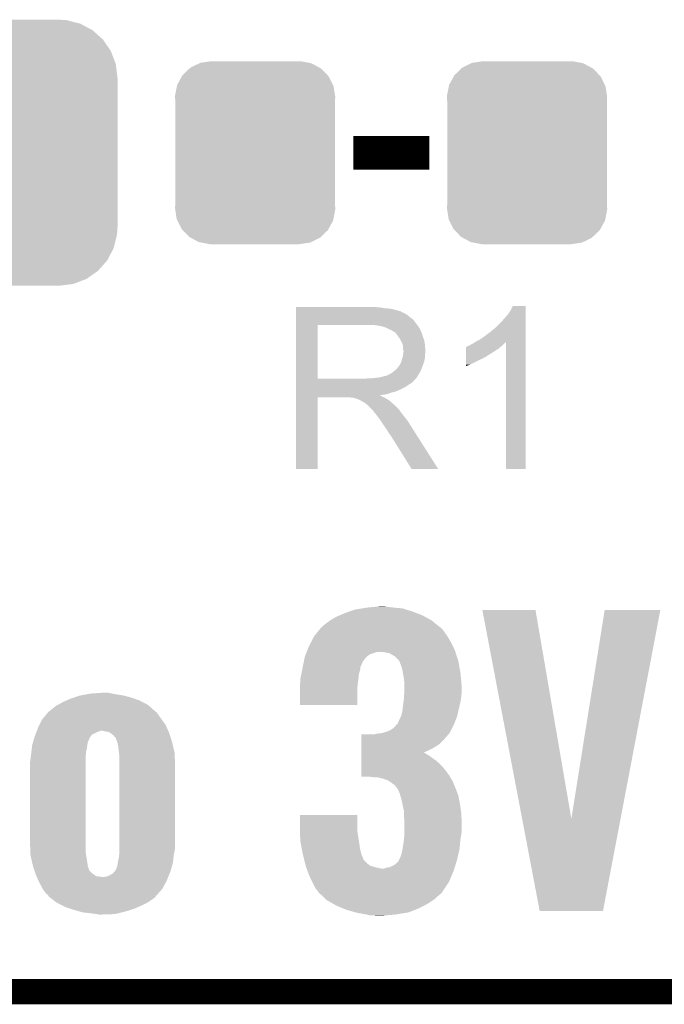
# Model space of a CAD drawing. Extents: x -1.3 to 24.2, y -3.9 to 39.7.
# Tile 7 of 48: x 7.7 to 11.6, y -3.9 to 2. Entities that reach past the tile are written whole.
import ezdxf

# ---------------------------------------------------------------- set-up
doc = ezdxf.new("R2010")
doc.units = 0
doc.layers.get('0').update_dxf_attribs({"linetype": 'CONTINUOUS'})
for name, color, linetype in [('5V_TO_3V3_CLICK_V100_GKO', 14, 'CONTINUOUS'), ('5V_TO_3V3_CLICK_V100_GTO', 12, 'CONTINUOUS'), ('5V_TO_3V3_CLICK_V100_GTS', 13, 'CONTINUOUS')]:
    doc.layers.add(name, color=color, linetype=linetype)

# ---------------------------------------------------------------- blocks, each defined once
blk = doc.blocks.new('CUSTOM_51')
for points in [[(-0.412794, 0.76087), (-0.368484, 0.777768), (0.407388, 0.76087), (0.3756, 0.777768)], [(-0.368484, 0.777768), (-0.333938, 0.790942), (0.3756, 0.777768), (0.32361, 0.790942)], [(-0.333938, 0.790942), (-0.273256, 0.798498), (0.32361, 0.790942), (0.29379, 0.798498)], [(-0.273256, 0.798498), (-0.25019, 0.80137), (0.29379, 0.798498), (0.25019, 0.80137)], [(-0.50967, 0.681926), (-0.482218, 0.71288), (0.51306, 0.681926), (0.47841, 0.71288)], [(-0.482218, 0.71288), (-0.44566, 0.738152), (0.47841, 0.71288), (0.45012, 0.738152)], [(-0.44566, 0.738152), (-0.412794, 0.76087), (0.45012, 0.738152), (0.407388, 0.76087)], [(-0.538216, 0.649738), (-0.50967, 0.681926), (0.53514, 0.649738), (0.51306, 0.681926)], [(-0.577562, 0.575076), (-0.55793, 0.61233), (0.574852, 0.575076), (0.560798, 0.61233)], [(-0.55793, 0.61233), (-0.538216, 0.649738), (0.560798, 0.61233), (0.53514, 0.649738)], [(-0.587972, 0.533366), (-0.577562, 0.575076), (0.590586, 0.533366), (0.574852, 0.575076)], [(-0.60071, 0.44958), (-0.597996, 0.49319), (0.60071, 0.44958), (0.595442, 0.49319)], [(-0.597996, 0.49319), (-0.587972, 0.533366), (0.595442, 0.49319), (0.590586, 0.533366)], [(-0.60198, -0.44958), (-0.60198, 0.44958), (0.60198, -0.44958), (0.60198, 0.44958)], [(-0.59544, -0.49319), (-0.60071, -0.44958), (0.597996, -0.49319), (0.60071, -0.44958)], [(-0.590586, -0.533366), (-0.59544, -0.49319), (0.58797, -0.533366), (0.597996, -0.49319)], [(-0.57485, -0.575076), (-0.590586, -0.533366), (0.577562, -0.575076), (0.58797, -0.533366)], [(-0.560798, -0.61233), (-0.57485, -0.575076), (0.557928, -0.61233), (0.577562, -0.575076)], [(-0.535138, -0.649738), (-0.560798, -0.61233), (0.538216, -0.649738), (0.557928, -0.61233)], [(-0.51306, -0.681926), (-0.535138, -0.649738), (0.509668, -0.681926), (0.538216, -0.649738)], [(-0.478408, -0.71288), (-0.51306, -0.681926), (0.482218, -0.71288), (0.509668, -0.681926)], [(-0.45012, -0.738152), (-0.478408, -0.71288), (0.445658, -0.738152), (0.482218, -0.71288)], [(-0.407386, -0.76087), (-0.45012, -0.738152), (0.412794, -0.76087), (0.445658, -0.738152)], [(-0.3756, -0.777768), (-0.407386, -0.76087), (0.368482, -0.777768), (0.412794, -0.76087)], [(-0.323608, -0.790942), (-0.3756, -0.777768), (0.333938, -0.790942), (0.368482, -0.777768)], [(-0.29379, -0.798498), (-0.323608, -0.790942), (0.273254, -0.798498), (0.333938, -0.790942)], [(-0.25019, -0.80137), (-0.29379, -0.798498), (0.25019, -0.80137), (0.273254, -0.798498)]]:
    blk.add_solid(points)
blk = doc.blocks.new('CUSTOM_52')
for points in [[(-0.39008, 0.512452), (-0.336512, 0.538644), (0.3876, 0.512452), (0.339192, 0.538644)], [(-0.336512, 0.538644), (-0.330752, 0.54146), (0.339192, 0.538644), (0.324464, 0.54146)], [(-0.330752, 0.54146), (-0.266332, 0.551046), (0.324464, 0.54146), (0.274326, 0.551046)], [(-0.266332, 0.551046), (-0.26543, 0.55118), (0.274326, 0.551046), (0.26543, 0.55118)], [(-0.437866, 0.466866), (-0.39557, 0.507216), (0.436224, 0.466866), (0.397276, 0.507216)], [(-0.39557, 0.507216), (-0.39008, 0.512452), (0.397276, 0.507216), (0.3876, 0.512452)], [(-0.469636, 0.408968), (-0.4418, 0.4597), (0.468318, 0.408968), (0.44314, 0.4597)], [(-0.4418, 0.4597), (-0.437866, 0.466866), (0.44314, 0.4597), (0.436224, 0.466866)], [(-0.482418, 0.344176), (-0.4713, 0.400542), (0.481224, 0.344176), (0.472498, 0.400542)], [(-0.4713, 0.400542), (-0.469636, 0.408968), (0.472498, 0.400542), (0.468318, 0.408968)], [(-0.4826, 0.33528), (-0.482418, 0.344176), (0.4826, 0.33528), (0.481224, 0.344176)], [(-0.48133, 0.311898), (-0.4826, 0.33528), (0.48133, 0.311898), (0.4826, 0.33528)], [(-0.48133, 0.311896), (-0.48133, 0.311898), (0.48133, 0.311896), (0.48133, 0.311898)], [(-0.48133, -0.311896), (-0.48133, 0.311896), (0.48133, -0.311896), (0.48133, 0.311896)], [(-0.4826, -0.33528), (-0.481332, -0.311898), (0.4826, -0.33528), (0.48133, -0.311898)], [(-0.481222, -0.344176), (-0.4826, -0.33528), (0.482418, -0.344176), (0.4826, -0.33528)], [(-0.481332, -0.311898), (-0.48133, -0.311896), (0.48133, -0.311898), (0.48133, -0.311896)], [(-0.472498, -0.400542), (-0.481222, -0.344176), (0.471298, -0.400542), (0.482418, -0.344176)], [(-0.468316, -0.408968), (-0.472498, -0.400542), (0.469636, -0.408968), (0.471298, -0.400542)], [(-0.44314, -0.4597), (-0.468316, -0.408968), (0.441798, -0.4597), (0.469636, -0.408968)], [(-0.436222, -0.466866), (-0.44314, -0.4597), (0.437866, -0.466866), (0.441798, -0.4597)], [(-0.397276, -0.507216), (-0.436222, -0.466866), (0.395568, -0.507216), (0.437866, -0.466866)], [(-0.387598, -0.512452), (-0.397276, -0.507216), (0.39008, -0.512452), (0.395568, -0.507216)], [(-0.339192, -0.538644), (-0.387598, -0.512452), (0.33651, -0.538644), (0.39008, -0.512452)], [(-0.324462, -0.54146), (-0.339192, -0.538644), (0.330752, -0.54146), (0.33651, -0.538644)], [(-0.274326, -0.551046), (-0.324462, -0.54146), (0.26633, -0.551046), (0.330752, -0.54146)], [(-0.26543, -0.55118), (-0.274326, -0.551046), (0.26543, -0.55118), (0.26633, -0.551046)]]:
    blk.add_solid(points)

msp = doc.modelspace()

# ---------------------------------------------------------------- linework, layer by layer
at = {"layer": '5V_TO_3V3_CLICK_V100_GKO', "const_width": 0.1524}
msp.add_lwpolyline([(-1.27, -3.81), (21.59, -3.81)], dxfattribs=at)
at = {"layer": '5V_TO_3V3_CLICK_V100_GTO', "const_width": 0.2032}
msp.add_lwpolyline([(9.71804, 1.2446), (10.17524, 1.2446)], dxfattribs=at)
at = {"layer": '5V_TO_3V3_CLICK_V100_GTO'}
for points in [[(9.37262, 0.31242), (9.372622, 0.31496), (9.87806, 0.31242), (9.85012, 0.31496)], [(9.37262, 0.30734), (9.37262, 0.31242), (9.908538, 0.30734), (9.87806, 0.31242)], [(9.37262, 0.3048), (9.37262, 0.30734), (9.9441, 0.3048), (9.908538, 0.30734)], [(9.37262, 0.29718), (9.37262, 0.3048), (9.974578, 0.29718), (9.9441, 0.3048)], [(9.37262, 0.2921), (9.37262, 0.29718), (9.989822, 0.2921), (9.974578, 0.29718)], [(10.66546, 0.294642), (10.678162, 0.320018), (10.756898, 0.294642), (10.7569, 0.320018)], [(10.678162, 0.320018), (10.678174, 0.32004), (10.7569, 0.320018), (10.678174, 0.32004)], [(9.372618, 0.21844), (9.37262, 0.238758), (10.09396, 0.21844), (10.078722, 0.238758)], [(9.37262, 0.28956), (9.37262, 0.2921), (10.002522, 0.28956), (9.989822, 0.2921)], [(9.37262, 0.289538), (9.37262, 0.28956), (10.00506, 0.289538), (10.002522, 0.28956)], [(9.37262, 0.287014), (9.37262, 0.289538), (10.005074, 0.287014), (10.00506, 0.289538)], [(9.37262, 0.28194), (9.37262, 0.287014), (10.01522, 0.28194), (10.005074, 0.287014)], [(9.37262, 0.276858), (9.37262, 0.28194), (10.027922, 0.276858), (10.01522, 0.28194)], [(9.37262, 0.2667), (9.37262, 0.276858), (10.04316, 0.2667), (10.027922, 0.276858)], [(9.37262, 0.254), (9.37262, 0.2667), (10.0584, 0.254), (10.04316, 0.2667)], [(9.37262, 0.238758), (9.37262, 0.254), (10.078722, 0.238758), (10.0584, 0.254)], [(10.61466, 0.23114), (10.65022, 0.27178), (10.756898, 0.23114), (10.756898, 0.27178)], [(10.65022, 0.27178), (10.66546, 0.294642), (10.756898, 0.27178), (10.756898, 0.294642)], [(9.372612, -0.116818), (9.372618, 0.20572), (9.50214, -0.116818), (9.502142, 0.20572)], [(9.372618, 0.20574), (9.372618, 0.21844), (10.103838, 0.20574), (10.09396, 0.21844)], [(9.372618, 0.20572), (9.372618, 0.20574), (9.502142, 0.20572), (9.80948, 0.20574)], [(9.880602, 0.20066), (9.847582, 0.20574), (10.107788, 0.20066), (10.103838, 0.20574)], [(9.899242, 0.195576), (9.880602, 0.20066), (10.11174, 0.195576), (10.107788, 0.20066)], [(9.90854, 0.19304), (9.899242, 0.195576), (10.111744, 0.19304), (10.11174, 0.195576)], [(9.908552, 0.193034), (9.90854, 0.19304), (10.111744, 0.193034), (10.111744, 0.19304)], [(9.92886, 0.18288), (9.908552, 0.193034), (10.11936, 0.18288), (10.111744, 0.193034)], [(9.94664, 0.17526), (9.92886, 0.18288), (10.122408, 0.17526), (10.11936, 0.18288)], [(10.54354, 0.1651), (10.571478, 0.187958), (10.756896, 0.1651), (10.756896, 0.187958)], [(10.571478, 0.187958), (10.61466, 0.23114), (10.756896, 0.187958), (10.756898, 0.23114)], [(9.95511, 0.17018), (9.94664, 0.17526), (10.12444, 0.17018), (10.122408, 0.17526)], [(9.95934, 0.167642), (9.95511, 0.17018), (10.125528, 0.167642), (10.12444, 0.17018)], [(9.966964, 0.16256), (9.95934, 0.167642), (10.127706, 0.16256), (10.125528, 0.167642)], [(9.969504, 0.162552), (9.966964, 0.16256), (10.12771, 0.162552), (10.127706, 0.16256)], [(9.97712, 0.1524), (9.969504, 0.162552), (10.13206, 0.1524), (10.12771, 0.162552)], [(9.98474, 0.14224), (9.97712, 0.1524), (10.135448, 0.14224), (10.13206, 0.1524)], [(9.993812, 0.12954), (9.98474, 0.14224), (10.13968, 0.12954), (10.135448, 0.14224)], [(9.99744, 0.124458), (9.993812, 0.12954), (10.141206, 0.124458), (10.13968, 0.12954)], [(10.0076, 0.104138), (9.99744, 0.124458), (10.1473, 0.104138), (10.141206, 0.124458)], [(10.45718, 0.10668), (10.485122, 0.12192), (10.756894, 0.10668), (10.756894, 0.12192)], [(10.485122, 0.12192), (10.51306, 0.14224), (10.756894, 0.12192), (10.756896, 0.14224)], [(10.51306, 0.14224), (10.54354, 0.1651), (10.756896, 0.14224), (10.756896, 0.1651)], [(10.01522, 0.088896), (10.0076, 0.104138), (10.148826, 0.088896), (10.1473, 0.104138)], [(10.016672, 0.07874), (10.01522, 0.088896), (10.14984, 0.07874), (10.148826, 0.088896)], [(10.01776, 0.071118), (10.016672, 0.07874), (10.150476, 0.071118), (10.14984, 0.07874)], [(10.017762, 0.058418), (10.01776, 0.071118), (10.151534, 0.058418), (10.150476, 0.071118)], [(10.396236, 0.0508), (10.39624, 0.0635), (10.57148, 0.0508), (10.591798, 0.0635)], [(10.39624, 0.0635), (10.396242, 0.07366), (10.591798, 0.0635), (10.60399, 0.07366)], [(10.396242, 0.07366), (10.398766, 0.073666), (10.60399, 0.07366), (10.603998, 0.073666)], [(10.398766, 0.073666), (10.4013, 0.0762), (10.603998, 0.073666), (10.60704, 0.0762)], [(10.4013, 0.0762), (10.401304, 0.076202), (10.60704, 0.0762), (10.607042, 0.076202)], [(10.401304, 0.076202), (10.406382, 0.07874), (10.607042, 0.076202), (10.610214, 0.07874)], [(10.406382, 0.07874), (10.414004, 0.081282), (10.610214, 0.07874), (10.613392, 0.081282)], [(10.414004, 0.081282), (10.421618, 0.086358), (10.613392, 0.081282), (10.619738, 0.086358)], [(10.421618, 0.086358), (10.421622, 0.08636), (10.619738, 0.086358), (10.61974, 0.08636)], [(10.421622, 0.08636), (10.431778, 0.09144), (10.61974, 0.08636), (10.62482, 0.09144)], [(10.431778, 0.09144), (10.448702, 0.101594), (10.62482, 0.09144), (10.634974, 0.101594)], [(10.448702, 0.101594), (10.448712, 0.1016), (10.634974, 0.101594), (10.637498, 0.1016)], [(10.448712, 0.1016), (10.45718, 0.10668), (10.756894, 0.1016), (10.756894, 0.10668)], [(10.63752, -0.660378), (10.637498, 0.1016), (10.756878, -0.660378), (10.756894, 0.1016)], [(10.01014, -0.000002), (10.015218, 0.012698), (10.147298, -0.000002), (10.14984, 0.012698)], [(10.015218, 0.012698), (10.017758, 0.030476), (10.14984, 0.012698), (10.14984, 0.030476)], [(10.017758, 0.030476), (10.018846, 0.038098), (10.14984, 0.030476), (10.152378, 0.038098)], [(10.0203, 0.050796), (10.017762, 0.058418), (10.15217, 0.050796), (10.151534, 0.058418)], [(10.018846, 0.038098), (10.0203, 0.04826), (10.152378, 0.038098), (10.152378, 0.04826)], [(10.0203, 0.048262), (10.0203, 0.050796), (10.15238, 0.048262), (10.15217, 0.050796)], [(10.0203, 0.04826), (10.0203, 0.048262), (10.152378, 0.04826), (10.15238, 0.048262)], [(10.396226, -0.00254), (10.396228, 0.00508), (10.48004, -0.00254), (10.497818, 0.00508)], [(10.396228, 0.00508), (10.39623, 0.0127), (10.497818, 0.00508), (10.510522, 0.0127)], [(10.39623, 0.02032), (10.396234, 0.03556), (10.523216, 0.02032), (10.548622, 0.03556)], [(10.39623, 0.020298), (10.39623, 0.02032), (10.52068, 0.020298), (10.523216, 0.02032)], [(10.39623, 0.017774), (10.39623, 0.020298), (10.520666, 0.017774), (10.52068, 0.020298)], [(10.39623, 0.0127), (10.39623, 0.017774), (10.510522, 0.0127), (10.520666, 0.017774)], [(10.396234, 0.03556), (10.396236, 0.0508), (10.548622, 0.03556), (10.57148, 0.0508)], [(9.969498, -0.066042), (9.9822, -0.05334), (10.125362, -0.066042), (10.12998, -0.05334)], [(9.9822, -0.05334), (9.992358, -0.040642), (10.12998, -0.05334), (10.134598, -0.040642)], [(9.992358, -0.040642), (9.994898, -0.0381), (10.134598, -0.040642), (10.135522, -0.0381)], [(9.994898, -0.0381), (9.99744, -0.033022), (10.135522, -0.0381), (10.137368, -0.033022)], [(9.99744, -0.033022), (10.002518, -0.025402), (10.137368, -0.033022), (10.140138, -0.025402)], [(10.002518, -0.025402), (10.007598, -0.012702), (10.140138, -0.025402), (10.144756, -0.012702)], [(10.007598, -0.0127), (10.01014, -0.000002), (10.144758, -0.0127), (10.147298, -0.000002)], [(10.007598, -0.012702), (10.007598, -0.0127), (10.144756, -0.012702), (10.144758, -0.0127)], [(10.39622, -0.03302), (10.396226, -0.00254), (10.419078, -0.03302), (10.48004, -0.00254)], [(10.39622, -0.04061), (10.39622, -0.03302), (10.39622, -0.04061), (10.419078, -0.03302)], [(9.372612, -0.11684), (9.372612, -0.116818), (9.791698, -0.11684), (9.50214, -0.116818)], [(9.372612, -0.127006), (9.372612, -0.11684), (10.0838, -0.127006), (10.09396, -0.11684)], [(9.791698, -0.11684), (9.809464, -0.114302), (10.09396, -0.11684), (10.096498, -0.114302)], [(9.809464, -0.114302), (9.80948, -0.1143), (10.096498, -0.114302), (10.096498, -0.1143)], [(9.829798, -0.1143), (9.875518, -0.10922), (10.096498, -0.1143), (10.099886, -0.10922)], [(9.875518, -0.10922), (9.916158, -0.09906), (10.099886, -0.10922), (10.106662, -0.09906)], [(9.918696, -0.09906), (9.926316, -0.093982), (10.106662, -0.09906), (10.109624, -0.093982)], [(9.926316, -0.093982), (9.933938, -0.09144), (10.109624, -0.093982), (10.111106, -0.09144)], [(9.933938, -0.09144), (9.944098, -0.086362), (10.111106, -0.09144), (10.114068, -0.086362)], [(9.944098, -0.086362), (9.966322, -0.068582), (10.114068, -0.086362), (10.12444, -0.068582)], [(9.966322, -0.068582), (9.969498, -0.066042), (10.12444, -0.068582), (10.125362, -0.066042)], [(9.37261, -0.12954), (9.372612, -0.127006), (10.083778, -0.12954), (10.0838, -0.127006)], [(9.37261, -0.129554), (9.37261, -0.12954), (10.081254, -0.129554), (10.083778, -0.12954)], [(9.37261, -0.13462), (9.37261, -0.129554), (10.078716, -0.13462), (10.081254, -0.129554)], [(9.37261, -0.139702), (9.37261, -0.13462), (10.071098, -0.139702), (10.078716, -0.13462)], [(9.37261, -0.144782), (9.37261, -0.139702), (10.066016, -0.144782), (10.071098, -0.139702)], [(9.37261, -0.149862), (9.37261, -0.144782), (10.05586, -0.149862), (10.066016, -0.144782)], [(9.37261, -0.157482), (9.37261, -0.149862), (10.045698, -0.157482), (10.05586, -0.149862)], [(9.37261, -0.17272), (9.37261, -0.157482), (10.0203, -0.17272), (10.045698, -0.157482)], [(9.37261, -0.18034), (9.37261, -0.17272), (10.00506, -0.18034), (10.0203, -0.17272)], [(9.3726, -0.660378), (9.372608, -0.228622), (9.502118, -0.660378), (9.50214, -0.228622)], [(9.372608, -0.218442), (9.37261, -0.215934), (9.880604, -0.218442), (9.878092, -0.215934)], [(9.372608, -0.220982), (9.372608, -0.218442), (9.885682, -0.220982), (9.880604, -0.218442)], [(9.372608, -0.22606), (9.372608, -0.220982), (9.8933, -0.22606), (9.885682, -0.220982)], [(9.372608, -0.2286), (9.372608, -0.22606), (9.899652, -0.2286), (9.8933, -0.22606)], [(9.372608, -0.228622), (9.372608, -0.2286), (9.50214, -0.228622), (9.695178, -0.2286)], [(9.37261, -0.19558), (9.37261, -0.18034), (9.969498, -0.19558), (10.00506, -0.18034)], [(9.37261, -0.200662), (9.37261, -0.19558), (9.946638, -0.200662), (9.969498, -0.19558)], [(9.37261, -0.20828), (9.37261, -0.200662), (9.926318, -0.20828), (9.946638, -0.200662)], [(9.37261, -0.21336), (9.37261, -0.20828), (9.903458, -0.21336), (9.926318, -0.20828)], [(9.37261, -0.215934), (9.37261, -0.21336), (9.878092, -0.215934), (9.903458, -0.21336)], [(9.705338, -0.23114), (9.695178, -0.2286), (9.906002, -0.23114), (9.899652, -0.2286)], [(9.720574, -0.233674), (9.718034, -0.23114), (9.910226, -0.233674), (9.906002, -0.23114)], [(9.723116, -0.23368), (9.720574, -0.233674), (9.910236, -0.23368), (9.910226, -0.233674)], [(9.753598, -0.24384), (9.723116, -0.23368), (9.927168, -0.24384), (9.910236, -0.23368)], [(9.758678, -0.24638), (9.753598, -0.24384), (9.9314, -0.24638), (9.927168, -0.24384)], [(9.763758, -0.24892), (9.758678, -0.24638), (9.934576, -0.24892), (9.9314, -0.24638)], [(9.771378, -0.253998), (9.763758, -0.24892), (9.940924, -0.253998), (9.934576, -0.24892)], [(9.776456, -0.256538), (9.771378, -0.253998), (9.944098, -0.256538), (9.940924, -0.253998)], [(9.778994, -0.25654), (9.776456, -0.256538), (9.9441, -0.25654), (9.944098, -0.256538)], [(9.78154, -0.259078), (9.778994, -0.25654), (9.946638, -0.259078), (9.9441, -0.25654)], [(9.7917, -0.2667), (9.78154, -0.259078), (9.95426, -0.2667), (9.946638, -0.259078)], [(9.794876, -0.26924), (9.7917, -0.2667), (9.9568, -0.26924), (9.95426, -0.2667)], [(9.801228, -0.274322), (9.794876, -0.26924), (9.964422, -0.274322), (9.9568, -0.26924)], [(9.804398, -0.276858), (9.801228, -0.274322), (9.966958, -0.276858), (9.964422, -0.274322)], [(9.827262, -0.299722), (9.804398, -0.276858), (9.98982, -0.299722), (9.966958, -0.276858)], [(9.834878, -0.30734), (9.827262, -0.299722), (9.995536, -0.30734), (9.98982, -0.299722)], [(9.842498, -0.3175), (9.834878, -0.30734), (10.003156, -0.3175), (9.995536, -0.30734)], [(9.84377, -0.32004), (9.842498, -0.3175), (10.00506, -0.32004), (10.003156, -0.3175)], [(9.845034, -0.322566), (9.84377, -0.32004), (10.007026, -0.322566), (10.00506, -0.32004)], [(9.84757, -0.32258), (9.845034, -0.322566), (10.007036, -0.32258), (10.007026, -0.322566)], [(9.862816, -0.3429), (9.84757, -0.32258), (10.02284, -0.3429), (10.007036, -0.32258)], [(9.87806, -0.36322), (9.862816, -0.3429), (10.039096, -0.36322), (10.02284, -0.3429)], [(9.881448, -0.368302), (9.87806, -0.36322), (10.04316, -0.368302), (10.039096, -0.36322)], [(9.900074, -0.39624), (9.881448, -0.368302), (10.06094, -0.39624), (10.04316, -0.368302)], [(9.90854, -0.40894), (9.900074, -0.39624), (10.068998, -0.40894), (10.06094, -0.39624)], [(9.92124, -0.426718), (9.90854, -0.40894), (10.080278, -0.426718), (10.068998, -0.40894)], [(9.9314, -0.444502), (9.92124, -0.426718), (10.091562, -0.444502), (10.080278, -0.426718)], [(9.933938, -0.449574), (9.9314, -0.444502), (10.09478, -0.449574), (10.091562, -0.444502)], [(9.939014, -0.452118), (9.933938, -0.449574), (10.096394, -0.452118), (10.09478, -0.449574)], [(9.941562, -0.4572), (9.939014, -0.452118), (10.099618, -0.4572), (10.096394, -0.452118)], [(10.068558, -0.66039), (9.941562, -0.4572), (10.228534, -0.66039), (10.099618, -0.4572)], [(9.502118, -0.6604), (9.3726, -0.660378), (9.502118, -0.6604), (9.502118, -0.660378)], [(10.22854, -0.6604), (10.228534, -0.66039), (10.22854, -0.6604), (10.068558, -0.66039)], [(10.756878, -0.6604), (10.63752, -0.660378), (10.756878, -0.6604), (10.756878, -0.660378)], [(9.613902, -1.55194), (9.637606, -1.54178), (10.150688, -1.55194), (10.132062, -1.54178)], [(9.637606, -1.54178), (9.66724, -1.52908), (10.132062, -1.54178), (10.098198, -1.52908)], [(9.66724, -1.52908), (9.696456, -1.518918), (10.098198, -1.52908), (10.0711, -1.518918)], [(9.696456, -1.518918), (9.725662, -1.50876), (10.0711, -1.518918), (10.039174, -1.50876)], [(9.725662, -1.50876), (9.769854, -1.50114), (10.039174, -1.50876), (10.015222, -1.50114)], [(9.769854, -1.50114), (9.799318, -1.49606), (10.015222, -1.50114), (9.96188, -1.49606)], [(9.799318, -1.49606), (9.853504, -1.49098), (9.96188, -1.49606), (9.92124, -1.49098)], [(9.853504, -1.49098), (9.880598, -1.48844), (9.92124, -1.49098), (9.90346, -1.48844)], [(10.495308, -1.511318), (10.495304, -1.511302), (10.815324, -1.511318), (10.495304, -1.511302)], [(10.734748, -2.76847), (10.495308, -1.511318), (11.031242, -2.76847), (10.815324, -1.511318)], [(11.031242, -2.76847), (11.231894, -1.511326), (11.327686, -2.76847), (11.567156, -1.511326)], [(11.231894, -1.511326), (11.2319, -1.5113), (11.567156, -1.511326), (11.2319, -1.5113)], [(9.53008, -1.61036), (9.54532, -1.59766), (10.235006, -1.61036), (10.219316, -1.59766)], [(9.54532, -1.59766), (9.575802, -1.574798), (10.219316, -1.59766), (10.191074, -1.574798)], [(9.575802, -1.574798), (9.580032, -1.57226), (10.191074, -1.574798), (10.187938, -1.57226)], [(9.580032, -1.57226), (9.613902, -1.55194), (10.187938, -1.57226), (10.150688, -1.55194)], [(9.481336, -1.668778), (9.508066, -1.63576), (10.28446, -1.668778), (10.2616, -1.63576)], [(9.508066, -1.63576), (9.5204, -1.620524), (10.2616, -1.63576), (10.248902, -1.620524)], [(9.5204, -1.620524), (9.52246, -1.61798), (10.248902, -1.620524), (10.24509, -1.61798)], [(9.52246, -1.61798), (9.525, -1.61544), (10.24509, -1.61798), (10.24128, -1.61544)], [(9.525, -1.61544), (9.53008, -1.61036), (10.24128, -1.61544), (10.235006, -1.61036)], [(9.4488, -1.73228), (9.4615, -1.70688), (10.319354, -1.73228), (10.30732, -1.70688)], [(9.4615, -1.70688), (9.47928, -1.67132), (10.30732, -1.70688), (10.285986, -1.67132)], [(9.47928, -1.67132), (9.481336, -1.668778), (10.285986, -1.67132), (10.28446, -1.668778)], [(9.425942, -1.790698), (9.430908, -1.778002), (9.799322, -1.790698), (9.817098, -1.778002)], [(9.430908, -1.778002), (9.433892, -1.77038), (9.817098, -1.778002), (9.839962, -1.77038)], [(9.433892, -1.77038), (9.435878, -1.765302), (9.839962, -1.77038), (9.852658, -1.765302)], [(9.435878, -1.765302), (9.436872, -1.76276), (9.852658, -1.765302), (9.867898, -1.76276)], [(9.436872, -1.76276), (9.439854, -1.755142), (10.33262, -1.76276), (10.330182, -1.755142)], [(9.439854, -1.755142), (9.4488, -1.73228), (10.330182, -1.755142), (10.319354, -1.73228)], [(9.90854, -1.7653), (9.880602, -1.76276), (10.333434, -1.7653), (10.33262, -1.76276)], [(9.933936, -1.770378), (9.90854, -1.7653), (10.335058, -1.770378), (10.333434, -1.7653)], [(9.969498, -1.790698), (9.933936, -1.770378), (10.34156, -1.790698), (10.335058, -1.770378)], [(9.41324, -1.85166), (9.416414, -1.83642), (9.76122, -1.85166), (9.76884, -1.83642)], [(9.416414, -1.83642), (9.418002, -1.828802), (9.76884, -1.83642), (9.771378, -1.828802)], [(9.418002, -1.828802), (9.41853, -1.826264), (9.771378, -1.828802), (9.77138, -1.826264)], [(9.41853, -1.826264), (9.422766, -1.80594), (9.77138, -1.826264), (9.78662, -1.80594)], [(9.422766, -1.80594), (9.42594, -1.790702), (9.78662, -1.80594), (9.799318, -1.790702)], [(9.42594, -1.790702), (9.425942, -1.790698), (9.799318, -1.790702), (9.799322, -1.790698)], [(9.994894, -1.816094), (9.969498, -1.790698), (10.349686, -1.816094), (10.34156, -1.790698)], [(9.9949, -1.818636), (9.994894, -1.816094), (10.3505, -1.818636), (10.349686, -1.816094)], [(9.994902, -1.81864), (9.9949, -1.818636), (10.3505, -1.81864), (10.3505, -1.818636)], [(10.005062, -1.84404), (9.994902, -1.81864), (10.355036, -1.84404), (10.3505, -1.81864)], [(9.40308, -1.905), (9.40453, -1.897382), (9.750366, -1.905), (9.75106, -1.897382)], [(9.40453, -1.897382), (9.409368, -1.871982), (9.75106, -1.897382), (9.75868, -1.871982)], [(9.409368, -1.871982), (9.413238, -1.851664), (9.75868, -1.871982), (9.76122, -1.851664)], [(9.413238, -1.851664), (9.41324, -1.85166), (9.76122, -1.851664), (9.76122, -1.85166)], [(10.01268, -1.869438), (10.005062, -1.84404), (10.359572, -1.869438), (10.355036, -1.84404)], [(10.016376, -1.889758), (10.01268, -1.869438), (10.3632, -1.889758), (10.359572, -1.869438)], [(10.02284, -1.92532), (10.016376, -1.889758), (10.366434, -1.92532), (10.3632, -1.889758)], [(9.395822, -1.96088), (9.398, -1.945638), (9.74344, -1.96088), (9.745616, -1.945638)], [(9.398, -1.925318), (9.40308, -1.905), (9.74852, -1.925318), (9.750366, -1.905)], [(9.398, -1.92532), (9.398, -1.925318), (9.74852, -1.92532), (9.74852, -1.925318)], [(9.398, -1.945638), (9.398, -1.92532), (9.745616, -1.945638), (9.74852, -1.92532)], [(10.02538, -1.95326), (10.02284, -1.92532), (10.368974, -1.95326), (10.366434, -1.92532)], [(10.02538, -1.973578), (10.02538, -1.95326), (10.37082, -1.973578), (10.368974, -1.95326)], [(8.080248, -2.02438), (8.119872, -2.01676), (8.32612, -2.02438), (8.27786, -2.01676)], [(8.119872, -2.01676), (8.13308, -2.01422), (8.27786, -2.01676), (8.266008, -2.01422)], [(8.13308, -2.01422), (8.206738, -2.00914), (8.266008, -2.01422), (8.242302, -2.00914)], [(9.39546, -1.96342), (9.395822, -1.96088), (9.74328, -1.96342), (9.74344, -1.96088)], [(9.39546, -2.001518), (9.39546, -1.96342), (9.7409, -2.001518), (9.74328, -1.96342)], [(9.39546, -2.082778), (9.39546, -2.001518), (9.740878, -2.082778), (9.7409, -2.001518)], [(10.023474, -2.02946), (10.024998, -1.99898), (10.36828, -2.02946), (10.37082, -1.99898)], [(10.024998, -1.99898), (10.02538, -1.99136), (10.37082, -1.99898), (10.37082, -1.99136)], [(10.02538, -1.99136), (10.02538, -1.973578), (10.37082, -1.99136), (10.37082, -1.973578)], [(7.936364, -2.082802), (7.967978, -2.06502), (8.48106, -2.082802), (8.447118, -2.06502)], [(7.967978, -2.06502), (7.990838, -2.05486), (8.447118, -2.06502), (8.427722, -2.05486)], [(7.990838, -2.05486), (8.0137, -2.0447), (8.427722, -2.05486), (8.398692, -2.0447)], [(8.0137, -2.0447), (8.03656, -2.03708), (8.398692, -2.0447), (8.376918, -2.03708)], [(8.03656, -2.03708), (8.067042, -2.02692), (8.376918, -2.03708), (8.33628, -2.02692)], [(8.067042, -2.02692), (8.080248, -2.02438), (8.33628, -2.02692), (8.32612, -2.02438)], [(10.01268, -2.123438), (10.019982, -2.065018), (10.349452, -2.123438), (10.3632, -2.065018)], [(10.019982, -2.065018), (10.02284, -2.04216), (10.3632, -2.065018), (10.366464, -2.04216)], [(10.02284, -2.04216), (10.023474, -2.02946), (10.366464, -2.04216), (10.36828, -2.02946)], [(7.864688, -2.14376), (7.8795, -2.125984), (8.54456, -2.14376), (8.53186, -2.125984)], [(7.8795, -2.125984), (7.88162, -2.123442), (8.53186, -2.125984), (8.526784, -2.123442)], [(7.88162, -2.123442), (7.881622, -2.12344), (8.526784, -2.123442), (8.526782, -2.12344)], [(7.881622, -2.12344), (7.88924, -2.11836), (8.526782, -2.12344), (8.521068, -2.11836)], [(7.88924, -2.11836), (7.90448, -2.10566), (8.521068, -2.11836), (8.506778, -2.10566)], [(7.90448, -2.10566), (7.927342, -2.087878), (8.506778, -2.10566), (8.486772, -2.087878)], [(7.927342, -2.087878), (7.936364, -2.082802), (8.486772, -2.087878), (8.48106, -2.082802)], [(9.740878, -2.0828), (9.39546, -2.082778), (9.740878, -2.0828), (9.740878, -2.082778)], [(10.005062, -2.151378), (10.01268, -2.123438), (10.342878, -2.151378), (10.349452, -2.123438)], [(7.82574, -2.20472), (7.84352, -2.169162), (8.58774, -2.20472), (8.562342, -2.169162)], [(7.84352, -2.16916), (7.864688, -2.14376), (8.56234, -2.16916), (8.54456, -2.14376)], [(7.84352, -2.169162), (7.84352, -2.16916), (8.562342, -2.169162), (8.56234, -2.16916)], [(9.98474, -2.197092), (9.98728, -2.189482), (10.325102, -2.197092), (10.328062, -2.189482)], [(9.98728, -2.189482), (9.9949, -2.1717), (10.328062, -2.189482), (10.334976, -2.1717)], [(9.9949, -2.1717), (10.005058, -2.151382), (10.334976, -2.1717), (10.342878, -2.151382)], [(10.005058, -2.151382), (10.005062, -2.151378), (10.342878, -2.151382), (10.342878, -2.151378)], [(7.802636, -2.260598), (7.808442, -2.24536), (8.145784, -2.260598), (8.17626, -2.24536)], [(7.808442, -2.24536), (7.811346, -2.23774), (8.17626, -2.24536), (8.196584, -2.23774)], [(7.811346, -2.23774), (7.81812, -2.21996), (8.602418, -2.23774), (8.594514, -2.21996)], [(7.81812, -2.21996), (7.82574, -2.20472), (8.594514, -2.21996), (8.58774, -2.20472)], [(8.227062, -2.24282), (8.206738, -2.23774), (8.604676, -2.24282), (8.602418, -2.23774)], [(8.244844, -2.245364), (8.227062, -2.24282), (8.605806, -2.245364), (8.604676, -2.24282)], [(8.2521, -2.250442), (8.244844, -2.245364), (8.608062, -2.250442), (8.605806, -2.245364)], [(8.270242, -2.26314), (8.2521, -2.250442), (8.612102, -2.26314), (8.608062, -2.250442)], [(9.860282, -2.25552), (9.885682, -2.25298), (10.29462, -2.25552), (10.296144, -2.25298)], [(9.885682, -2.25298), (9.913622, -2.24536), (10.296144, -2.25298), (10.300714, -2.24536)], [(9.913622, -2.24536), (9.919974, -2.242818), (10.300714, -2.24536), (10.30224, -2.242818)], [(9.919974, -2.242818), (9.939022, -2.235198), (10.30224, -2.242818), (10.30605, -2.235198)], [(9.939022, -2.235198), (9.961882, -2.219958), (10.30605, -2.235198), (10.31367, -2.219958)], [(9.961882, -2.219958), (9.979664, -2.199638), (10.31367, -2.219958), (10.32383, -2.199638)], [(9.979664, -2.199638), (9.984724, -2.1971), (10.32383, -2.199638), (10.3251, -2.1971)], [(9.984724, -2.1971), (9.98474, -2.197092), (10.3251, -2.1971), (10.325102, -2.197092)], [(7.78256, -2.326638), (7.788364, -2.306318), (8.114938, -2.326638), (8.117842, -2.306318)], [(7.788364, -2.306318), (7.792718, -2.291076), (8.117842, -2.306318), (8.12546, -2.291076)], [(7.792718, -2.291076), (7.793444, -2.288536), (8.12546, -2.291076), (8.125462, -2.288536)], [(7.793444, -2.288536), (7.797798, -2.2733), (8.125462, -2.288536), (8.13417, -2.2733)], [(7.797798, -2.2733), (7.798764, -2.27076), (8.13417, -2.2733), (8.135622, -2.27076)], [(7.798764, -2.27076), (7.802636, -2.260598), (8.135622, -2.27076), (8.145784, -2.260598)], [(8.285478, -2.28092), (8.270242, -2.26314), (8.61776, -2.28092), (8.612102, -2.26314)], [(8.28802, -2.283466), (8.285478, -2.28092), (8.61857, -2.283466), (8.61776, -2.28092)], [(8.288022, -2.288544), (8.28802, -2.283466), (8.620186, -2.288544), (8.61857, -2.283466)], [(8.29564, -2.30632), (8.288022, -2.288544), (8.62584, -2.30632), (8.620186, -2.288544)], [(8.29564, -2.306322), (8.29564, -2.30632), (8.625842, -2.306322), (8.62584, -2.30632)], [(8.30072, -2.329182), (8.29564, -2.306322), (8.631116, -2.329182), (8.625842, -2.306322)], [(9.766316, -2.31648), (9.766318, -2.29616), (10.23874, -2.31648), (10.25906, -2.29616)], [(9.766318, -2.29616), (9.76632, -2.2733), (10.25906, -2.29616), (10.27938, -2.2733)], [(9.76632, -2.2733), (9.766322, -2.2606), (10.27938, -2.2733), (10.290266, -2.2606)], [(9.839962, -2.2606), (9.860274, -2.255522), (10.290266, -2.2606), (10.29462, -2.255522)], [(9.860274, -2.255522), (9.860282, -2.25552), (10.29462, -2.255522), (10.29462, -2.25552)], [(7.77477, -2.39268), (7.77748, -2.37236), (8.10514, -2.39268), (8.106986, -2.37236)], [(7.77748, -2.37236), (7.778326, -2.36474), (8.106986, -2.37236), (8.10768, -2.36474)], [(7.778326, -2.36474), (7.780866, -2.34188), (8.10768, -2.36474), (8.11276, -2.34188)], [(7.780866, -2.34188), (7.78256, -2.326638), (8.11276, -2.34188), (8.114938, -2.326638)], [(8.3058, -2.37236), (8.30072, -2.329182), (8.64108, -2.37236), (8.631116, -2.329182)], [(8.305802, -2.372362), (8.3058, -2.37236), (8.64108, -2.372362), (8.64108, -2.37236)], [(8.30834, -2.392682), (8.305802, -2.372362), (8.641782, -2.392682), (8.64108, -2.372362)], [(9.76631, -2.37998), (9.766312, -2.372362), (10.160002, -2.37998), (10.149842, -2.372362)], [(9.766312, -2.35458), (9.766314, -2.336798), (10.175242, -2.35458), (10.208262, -2.336798)], [(9.766312, -2.36982), (9.766312, -2.35458), (10.139788, -2.36982), (10.175242, -2.35458)], [(9.766312, -2.369822), (9.766312, -2.36982), (10.142222, -2.369822), (10.139788, -2.36982)], [(9.766312, -2.372362), (9.766312, -2.369822), (10.149842, -2.372362), (10.142222, -2.369822)], [(9.766314, -2.336798), (9.766316, -2.31648), (10.208262, -2.336798), (10.23874, -2.31648)], [(7.76986, -2.425698), (7.7724, -2.41046), (8.10514, -2.425698), (8.10514, -2.41046)], [(7.76986, -2.91338), (7.76986, -2.425698), (8.10514, -2.91338), (8.10514, -2.425698)], [(7.7724, -2.41046), (7.77477, -2.39268), (8.10514, -2.41046), (8.10514, -2.39268)], [(8.30834, -2.44602), (8.30834, -2.392682), (8.64362, -2.44602), (8.641782, -2.392682)], [(9.766306, -2.433318), (9.766308, -2.41554), (10.23366, -2.433318), (10.213342, -2.41554)], [(9.766308, -2.4003), (9.76631, -2.3876), (10.19048, -2.4003), (10.175238, -2.3876)], [(9.766308, -2.41554), (9.766308, -2.4003), (10.213342, -2.41554), (10.19048, -2.4003)], [(9.76631, -2.3876), (9.76631, -2.37998), (10.175238, -2.3876), (10.160002, -2.37998)], [(8.30834, -2.946402), (8.30834, -2.44602), (8.64362, -2.946402), (8.64362, -2.44602)], [(9.7663, -2.50952), (9.766302, -2.48158), (10.297162, -2.50952), (10.27684, -2.48158)], [(9.766302, -2.48158), (9.766304, -2.45364), (10.27684, -2.48158), (10.25398, -2.45364)], [(9.766304, -2.45364), (9.766306, -2.433318), (10.25398, -2.45364), (10.23366, -2.433318)], [(9.7663, -2.514578), (9.7663, -2.50952), (10.300054, -2.514578), (10.297162, -2.50952)], [(9.817096, -2.5146), (9.7663, -2.514578), (10.300066, -2.5146), (10.300054, -2.514578)], [(9.824718, -2.517138), (9.817096, -2.5146), (10.301516, -2.517138), (10.300066, -2.5146)], [(9.829802, -2.51714), (9.824718, -2.517138), (10.301516, -2.51714), (10.301516, -2.517138)], [(9.867898, -2.51968), (9.829802, -2.51714), (10.302968, -2.51968), (10.301516, -2.51714)], [(9.898378, -2.5273), (9.867898, -2.51968), (10.307322, -2.5273), (10.302968, -2.51968)], [(9.926318, -2.53746), (9.898378, -2.5273), (10.313128, -2.53746), (10.307322, -2.5273)], [(9.93775, -2.54508), (9.926318, -2.53746), (10.31748, -2.54508), (10.313128, -2.53746)], [(9.94918, -2.5527), (9.93775, -2.54508), (10.320618, -2.5527), (10.31748, -2.54508)], [(9.966958, -2.565398), (9.94918, -2.5527), (10.325848, -2.565398), (10.320618, -2.5527)], [(9.97712, -2.5781), (9.966958, -2.565398), (10.331078, -2.5781), (10.325848, -2.565398)], [(9.979658, -2.583176), (9.97712, -2.5781), (10.333168, -2.583176), (10.331078, -2.5781)], [(9.984738, -2.58826), (9.979658, -2.583176), (10.33526, -2.58826), (10.333168, -2.583176)], [(9.99744, -2.616198), (9.984738, -2.58826), (10.345738, -2.616198), (10.33526, -2.58826)], [(10.00107, -2.628902), (9.99744, -2.616198), (10.3505, -2.628902), (10.345738, -2.616198)], [(10.0076, -2.65176), (10.00107, -2.628902), (10.354856, -2.65176), (10.3505, -2.628902)], [(10.014132, -2.68224), (10.0076, -2.65176), (10.36066, -2.68224), (10.354856, -2.65176)], [(10.02284, -2.722878), (10.014132, -2.68224), (10.366466, -2.722878), (10.36066, -2.68224)], [(10.02284, -2.735582), (10.02284, -2.722878), (10.36828, -2.735582), (10.366466, -2.722878)], [(9.39546, -2.80924), (9.39548, -2.745762), (9.7409, -2.80924), (9.7409, -2.745762)], [(9.39548, -2.745762), (9.395482, -2.74574), (9.7409, -2.745762), (9.395482, -2.74574)], [(10.02284, -2.755902), (10.02284, -2.735582), (10.369094, -2.755902), (10.36828, -2.735582)], [(10.02538, -2.7813), (10.02284, -2.755902), (10.37011, -2.7813), (10.369094, -2.755902)], [(10.02538, -2.79908), (10.02538, -2.7813), (10.37082, -2.79908), (10.37011, -2.7813)], [(10.840716, -3.324842), (10.734748, -2.76847), (11.221704, -3.324842), (11.327686, -2.76847)], [(9.395954, -2.82702), (9.39546, -2.80924), (9.7409, -2.82702), (9.7409, -2.80924)], [(9.396732, -2.85496), (9.395954, -2.82702), (9.74344, -2.85496), (9.7409, -2.82702)], [(10.02538, -2.84226), (10.02538, -2.79908), (10.37082, -2.84226), (10.37082, -2.79908)], [(10.02538, -2.854962), (10.02538, -2.84226), (10.369232, -2.854962), (10.37082, -2.84226)], [(9.397508, -2.8829), (9.396732, -2.85496), (9.74852, -2.8829), (9.74344, -2.85496)], [(9.398, -2.900678), (9.397508, -2.8829), (9.751154, -2.900678), (9.74852, -2.8829)], [(9.407526, -2.951478), (9.398, -2.900678), (9.75868, -2.951478), (9.751154, -2.900678)], [(10.01776, -2.92862), (10.02284, -2.895602), (10.359736, -2.92862), (10.362736, -2.895602)], [(10.02284, -2.895602), (10.023156, -2.890518), (10.362736, -2.895602), (10.3632, -2.890518)], [(10.023156, -2.890518), (10.024904, -2.862578), (10.3632, -2.890518), (10.36828, -2.862578)], [(10.024904, -2.862578), (10.02538, -2.854962), (10.36828, -2.862578), (10.369232, -2.854962)], [(7.771788, -2.969258), (7.76986, -2.91338), (8.10514, -2.969258), (8.10514, -2.91338)], [(8.30834, -2.96926), (8.30834, -2.946402), (8.639332, -2.96926), (8.64362, -2.946402)], [(9.41324, -2.98196), (9.407526, -2.951478), (9.766302, -2.98196), (9.75868, -2.951478)], [(10.0076, -2.97942), (10.01268, -2.9591), (10.350782, -2.97942), (10.355296, -2.9591)], [(10.01268, -2.9591), (10.014796, -2.9464), (10.355296, -2.9591), (10.35812, -2.9464)], [(10.014796, -2.9464), (10.01776, -2.92862), (10.35812, -2.9464), (10.359736, -2.92862)], [(7.7724, -2.987038), (7.771788, -2.969258), (8.10768, -2.987038), (8.10514, -2.969258)], [(7.772402, -2.98704), (7.7724, -2.987038), (8.10768, -2.98704), (8.10768, -2.987038)], [(7.782954, -3.03276), (7.772402, -2.98704), (8.1153, -3.03276), (8.10768, -2.98704)], [(8.299024, -3.032762), (8.30072, -3.0226), (8.63092, -3.032762), (8.632048, -3.0226)], [(8.30072, -3.0226), (8.3058, -2.997202), (8.632048, -3.0226), (8.63487, -2.997202)], [(8.3058, -2.997202), (8.306722, -2.987038), (8.63487, -2.997202), (8.636, -2.987038)], [(8.306722, -2.987038), (8.30834, -2.96926), (8.636, -2.987038), (8.639332, -2.96926)], [(9.413242, -2.981962), (9.41324, -2.98196), (9.766302, -2.981962), (9.766302, -2.98196)], [(9.419592, -3.007364), (9.413242, -2.981962), (9.77646, -3.007364), (9.766302, -2.981962)], [(9.420228, -3.009906), (9.419592, -3.007364), (9.776464, -3.009906), (9.77646, -3.007364)], [(9.422132, -3.017522), (9.420228, -3.009906), (9.781542, -3.017522), (9.776464, -3.009906)], [(9.426576, -3.0353), (9.422132, -3.017522), (9.79932, -3.0353), (9.781542, -3.017522)], [(9.987282, -3.027676), (9.993628, -3.014978), (10.338972, -3.027676), (10.34288, -3.014978)], [(9.993628, -3.014978), (9.99744, -3.007356), (10.34288, -3.014978), (10.344572, -3.007356)], [(9.99744, -3.007356), (9.997444, -3.004814), (10.344572, -3.007356), (10.345138, -3.004814)], [(9.997444, -3.004814), (10.002522, -2.9972), (10.345138, -3.004814), (10.34683, -2.9972)], [(10.002522, -2.9972), (10.0076, -2.97942), (10.34683, -2.9972), (10.350782, -2.97942)], [(7.787642, -3.053078), (7.782954, -3.03276), (8.11784, -3.053078), (8.1153, -3.03276)], [(7.787642, -3.05308), (7.787642, -3.053078), (8.117842, -3.05308), (8.11784, -3.053078)], [(7.794414, -3.073396), (7.787642, -3.05308), (8.125458, -3.073396), (8.117842, -3.05308)], [(7.796106, -3.078474), (7.794414, -3.073396), (8.12546, -3.078474), (8.125458, -3.073396)], [(7.802034, -3.096258), (7.796106, -3.078474), (8.143238, -3.096258), (8.12546, -3.078474)], [(8.27955, -3.086102), (8.288016, -3.073406), (8.61568, -3.086102), (8.619306, -3.073406)], [(8.288016, -3.073406), (8.28802, -3.070866), (8.619306, -3.073406), (8.620032, -3.070866)], [(8.28802, -3.070866), (8.290556, -3.068322), (8.620032, -3.070866), (8.62076, -3.068322)], [(8.290556, -3.068322), (8.295638, -3.053082), (8.62076, -3.068322), (8.625114, -3.053082)], [(8.295638, -3.053082), (8.299024, -3.032762), (8.625114, -3.053082), (8.63092, -3.032762)], [(9.430386, -3.050542), (9.426576, -3.0353), (9.817102, -3.050542), (9.79932, -3.0353)], [(9.43102, -3.053078), (9.430386, -3.050542), (9.825982, -3.053078), (9.817102, -3.050542)], [(9.431946, -3.05562), (9.43102, -3.053078), (9.83488, -3.05562), (9.825982, -3.053078)], [(9.434716, -3.06324), (9.431946, -3.05562), (9.86028, -3.06324), (9.83488, -3.05562)], [(9.436564, -3.06832), (9.434716, -3.06324), (9.888222, -3.06832), (9.86028, -3.06324)], [(9.441182, -3.081022), (9.436564, -3.06832), (10.32256, -3.081022), (10.326468, -3.06832)], [(9.45134, -3.10896), (9.441182, -3.081022), (10.310738, -3.10896), (10.32256, -3.081022)], [(9.888222, -3.06832), (9.903464, -3.068318), (10.326468, -3.06832), (10.326468, -3.068318)], [(9.903464, -3.068318), (9.916164, -3.06324), (10.326468, -3.068318), (10.32803, -3.06324)], [(9.916164, -3.06324), (9.933942, -3.060698), (10.32803, -3.06324), (10.328812, -3.060698)], [(9.933942, -3.060698), (9.951722, -3.05308), (10.328812, -3.060698), (10.331156, -3.05308)], [(9.951722, -3.05308), (9.9695, -3.04292), (10.331156, -3.05308), (10.334282, -3.04292)], [(9.9695, -3.04292), (9.987282, -3.027676), (10.334282, -3.04292), (10.338972, -3.027676)], [(7.80542, -3.10642), (7.802034, -3.096258), (8.157756, -3.10642), (8.143238, -3.096258)], [(7.808806, -3.114036), (7.80542, -3.10642), (8.168636, -3.114036), (8.157756, -3.10642)], [(7.809936, -3.11658), (7.808806, -3.114036), (8.18642, -3.11658), (8.168636, -3.114036)], [(7.811066, -3.11912), (7.809936, -3.11658), (8.20674, -3.11912), (8.18642, -3.11658)], [(7.818968, -3.136902), (7.811066, -3.11912), (8.59536, -3.136902), (8.602472, -3.11912)], [(7.82574, -3.152142), (7.818968, -3.136902), (8.587376, -3.152142), (8.59536, -3.136902)], [(8.216898, -3.11912), (8.239756, -3.114042), (8.602472, -3.11912), (8.604504, -3.114042)], [(8.239756, -3.114042), (8.267698, -3.098802), (8.604504, -3.114042), (8.6106, -3.098802)], [(8.267698, -3.098802), (8.277858, -3.088642), (8.6106, -3.098802), (8.614664, -3.088642)], [(8.277858, -3.088642), (8.27955, -3.086102), (8.614664, -3.088642), (8.61568, -3.086102)], [(9.469272, -3.147062), (9.45134, -3.10896), (10.294618, -3.147062), (10.310738, -3.10896)], [(7.84606, -3.19024), (7.82574, -3.152142), (8.567418, -3.19024), (8.587376, -3.152142)], [(7.863838, -3.215638), (7.84606, -3.19024), (8.544842, -3.215638), (8.567418, -3.19024)], [(9.47166, -3.15214), (9.469272, -3.147062), (10.291232, -3.15214), (10.294618, -3.147062)], [(9.489438, -3.187696), (9.47166, -3.15214), (10.267526, -3.187696), (10.291232, -3.15214)], [(9.50468, -3.20548), (9.489438, -3.187696), (10.25567, -3.20548), (10.267526, -3.187696)], [(7.879074, -3.228338), (7.863838, -3.215638), (8.533556, -3.228338), (8.544842, -3.215638)], [(7.88162, -3.235954), (7.879074, -3.228338), (8.526786, -3.235954), (8.533556, -3.228338)], [(7.881634, -3.235964), (7.88162, -3.235954), (8.526778, -3.235964), (8.526786, -3.235954)], [(7.88816, -3.24104), (7.881634, -3.235964), (8.524236, -3.24104), (8.526778, -3.235964)], [(7.904484, -3.25374), (7.88816, -3.24104), (8.50646, -3.25374), (8.524236, -3.24104)], [(7.92734, -3.27152), (7.904484, -3.25374), (8.481058, -3.27152), (8.50646, -3.25374)], [(9.507218, -3.210556), (9.50468, -3.20548), (10.252286, -3.210556), (10.25567, -3.20548)], [(9.512572, -3.215642), (9.507218, -3.210556), (10.248896, -3.215642), (10.252286, -3.210556)], [(9.525938, -3.22834), (9.512572, -3.215642), (10.23366, -3.22834), (10.248896, -3.215642)], [(9.552676, -3.25374), (9.525938, -3.22834), (10.20572, -3.25374), (10.23366, -3.22834)], [(9.55802, -3.258818), (9.552676, -3.25374), (10.198102, -3.258818), (10.20572, -3.25374)], [(9.593972, -3.27914), (9.55802, -3.258818), (10.16762, -3.27914), (10.198102, -3.258818)], [(7.961284, -3.2893), (7.92734, -3.27152), (8.4455, -3.2893), (8.481058, -3.27152)], [(7.980678, -3.29946), (7.961284, -3.2893), (8.42264, -3.29946), (8.4455, -3.2893)], [(8.011166, -3.309622), (7.980678, -3.29946), (8.399778, -3.309622), (8.42264, -3.29946)], [(8.03402, -3.31724), (8.011166, -3.309622), (8.375832, -3.31724), (8.399778, -3.309622)], [(8.06958, -3.3274), (8.03402, -3.31724), (8.3439, -3.3274), (8.375832, -3.31724)], [(9.616438, -3.29184), (9.593972, -3.27914), (10.143374, -3.29184), (10.16762, -3.27914)], [(9.653014, -3.30708), (9.616438, -3.29184), (10.11428, -3.30708), (10.143374, -3.29184)], [(9.677398, -3.31724), (9.653014, -3.30708), (10.088878, -3.31724), (10.11428, -3.30708)], [(9.73183, -3.33248), (9.677398, -3.31724), (10.050778, -3.33248), (10.088878, -3.31724)], [(8.087358, -3.33248), (8.06958, -3.3274), (8.322732, -3.33248), (8.3439, -3.3274)], [(8.13308, -3.33756), (8.087358, -3.33248), (8.301564, -3.33756), (8.322732, -3.33248)], [(8.17118, -3.34264), (8.13308, -3.33756), (8.280398, -3.34264), (8.301564, -3.33756)], [(8.186418, -3.34518), (8.17118, -3.34264), (8.20674, -3.34518), (8.280398, -3.34264)], [(9.7409, -3.33502), (9.73183, -3.33248), (10.03503, -3.33502), (10.050778, -3.33248)], [(9.79678, -3.34518), (9.7409, -3.33502), (9.972042, -3.34518), (10.03503, -3.33502)], [(9.822178, -3.35026), (9.79678, -3.34518), (9.914468, -3.35026), (9.972042, -3.34518)], [(9.86028, -3.3528), (9.842498, -3.35026), (9.885682, -3.3528), (9.914468, -3.35026)], [(11.221702, -3.32486), (10.840716, -3.324842), (11.221702, -3.32486), (11.221704, -3.324842)]]:
    msp.add_solid(points, dxfattribs=at)

# ---------------------------------------------------------------- block references
at = {"layer": '5V_TO_3V3_CLICK_V100_GTS'}
for name, p in [('CUSTOM_51', (7.6962, 1.2446)), ('CUSTOM_52', (9.12622, 1.2446)), ('CUSTOM_52', (10.76452, 1.2446))]:
    msp.add_blockref(name, p, dxfattribs=at)

doc.saveas('drawing.dxf')
